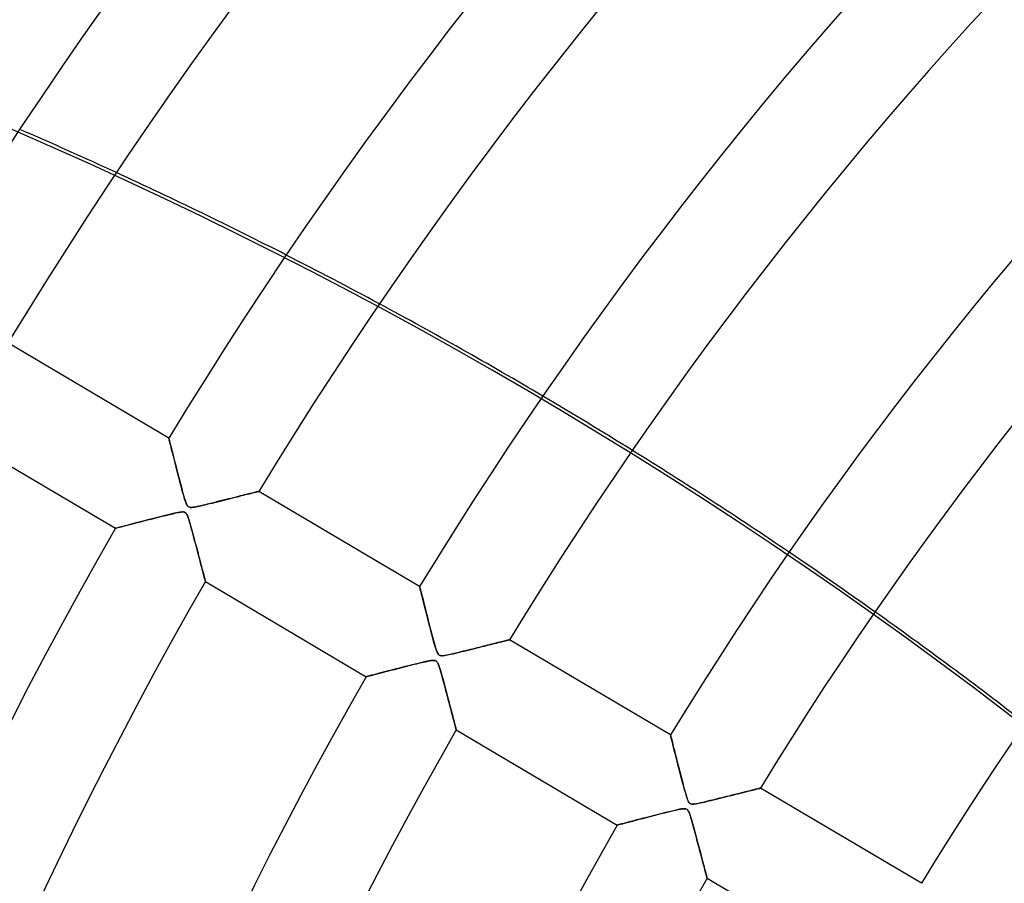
# Model space of a CAD drawing. Header units: millimetres. Extents: x -635 to 635, y -635 to 635.
# Tile 23 of 52: x -375 to -281, y 177 to 259. Entities that reach past the tile are written whole.
import ezdxf

# ---------------------------------------------------------------- set-up
doc = ezdxf.new("R2010")
doc.units = ezdxf.units.MM
doc.layers.add('HIDDEN', color=7, linetype='Continuous')
doc.layers.add('THICK', color=7, linetype='Continuous')

msp = doc.modelspace()

# ---------------------------------------------------------------- linework, layer by layer
at = {"layer": 'HIDDEN'}
for p, q in [((-360.977, 219.29), (-360.973, 219.274)), ((-360.973, 219.274), (-360.96, 219.226)), ((-360.96, 219.226), (-360.94, 219.145)), ((-360.94, 219.145), (-360.912, 219.033)), ((-360.912, 219.033), (-360.876, 218.89)), ((-360.876, 218.89), (-360.833, 218.719)), ((-360.833, 218.719), (-360.783, 218.522)), ((-360.783, 218.522), (-360.727, 218.3)), ((-360.727, 218.3), (-360.665, 218.055)), ((-360.665, 218.055), (-360.598, 217.79)), ((-360.598, 217.79), (-360.526, 217.506)), ((-360.526, 217.506), (-360.45, 217.206)), ((-360.45, 217.206), (-360.369, 216.891)), ((-360.369, 216.891), (-360.286, 216.564)), ((-360.286, 216.564), (-360.199, 216.227)), ((-360.199, 216.227), (-360.111, 215.883)), ((-360.111, 215.883), (-360.021, 215.536)), ((-360.021, 215.536), (-359.93, 215.187)), ((-359.93, 215.187), (-359.839, 214.839)), ((-359.839, 214.839), (-359.747, 214.492)), ((-359.747, 214.492), (-359.654, 214.149)), ((-359.654, 214.149), (-359.563, 213.82)), ((-359.563, 213.82), (-359.476, 213.522)), ((-359.476, 213.522), (-359.395, 213.266)), ((-355.571, 213.414), (-355.328, 213.474)), ((-355.328, 213.474), (-355.092, 213.533)), ((-355.092, 213.533), (-354.863, 213.59)), ((-354.863, 213.59), (-354.641, 213.646)), ((-354.641, 213.646), (-354.426, 213.7)), ((-354.426, 213.7), (-354.219, 213.752)), ((-354.219, 213.752), (-354.02, 213.801)), ((-354.02, 213.801), (-353.829, 213.849)), ((-353.829, 213.849), (-353.645, 213.895)), ((-353.645, 213.895), (-353.469, 213.939)), ((-353.469, 213.939), (-353.302, 213.981)), ((-353.302, 213.981), (-353.145, 214.02)), ((-353.145, 214.02), (-352.999, 214.056)), ((-352.999, 214.056), (-352.865, 214.09)), ((-352.865, 214.09), (-352.745, 214.12)), ((-352.745, 214.12), (-352.64, 214.146)), ((-352.64, 214.146), (-352.552, 214.168)), ((-352.552, 214.168), (-352.481, 214.186)), ((-352.481, 214.186), (-352.429, 214.199)), ((-352.429, 214.199), (-352.397, 214.207)), ((-352.397, 214.207), (-352.386, 214.209)), ((-359.395, 213.266), (-359.324, 213.07)), ((-359.324, 213.07), (-359.265, 212.941)), ((-359.265, 212.941), (-359.218, 212.859)), ((-359.218, 212.859), (-359.173, 212.801)), ((-359.173, 212.801), (-359.124, 212.755)), ((-359.124, 212.755), (-359.07, 212.722)), ((-359.07, 212.722), (-359.009, 212.699)), ((-359.009, 212.699), (-358.937, 212.685)), ((-358.937, 212.685), (-358.851, 212.681)), ((-358.851, 212.681), (-358.749, 212.685)), ((-358.749, 212.685), (-358.637, 212.698)), ((-358.637, 212.698), (-358.516, 212.716)), ((-358.516, 212.716), (-358.391, 212.739)), ((-358.391, 212.739), (-358.251, 212.767)), ((-358.251, 212.767), (-358.093, 212.801)), ((-358.093, 212.801), (-357.919, 212.84)), ((-357.919, 212.84), (-357.73, 212.883)), ((-357.73, 212.883), (-357.526, 212.932)), ((-357.526, 212.932), (-357.309, 212.984)), ((-357.309, 212.984), (-357.08, 213.039)), ((-357.08, 213.039), (-356.84, 213.098)), ((-356.84, 213.098), (-356.591, 213.16)), ((-356.591, 213.16), (-356.333, 213.224)), ((-356.333, 213.224), (-356.074, 213.288)), ((-356.074, 213.288), (-355.819, 213.352)), ((-355.819, 213.352), (-355.571, 213.414)), ((-362.71, 211.553), (-363.006, 211.478)), ((-362.406, 211.631), (-362.71, 211.553)), ((-362.094, 211.71), (-362.406, 211.631)), ((-361.779, 211.79), (-362.094, 211.71)), ((-361.475, 211.866), (-361.779, 211.79)), ((-361.188, 211.937), (-361.475, 211.866)), ((-360.919, 212.002), (-361.188, 211.937)), ((-360.671, 212.061), (-360.919, 212.002)), ((-360.446, 212.113), (-360.671, 212.061)), ((-360.245, 212.156), (-360.446, 212.113)), ((-360.072, 212.191), (-360.245, 212.156)), ((-359.923, 212.216), (-360.072, 212.191)), ((-359.797, 212.233), (-359.923, 212.216)), ((-359.689, 212.241), (-359.797, 212.233)), ((-359.599, 212.24), (-359.689, 212.241)), ((-359.524, 212.231), (-359.599, 212.24)), ((-359.461, 212.212), (-359.524, 212.231)), ((-359.406, 212.185), (-359.461, 212.212)), ((-359.357, 212.147), (-359.406, 212.185)), ((-359.312, 212.098), (-359.357, 212.147)), ((-359.269, 212.036), (-359.312, 212.098)), ((-359.226, 211.955), (-359.269, 212.036)), ((-359.178, 211.846), (-359.226, 211.955)), ((-359.126, 211.706), (-359.178, 211.846)), ((-359.069, 211.535), (-359.126, 211.706)), ((-366.055, 210.686), (-366.067, 210.682)), ((-366.018, 210.695), (-366.055, 210.686)), ((-365.957, 210.711), (-366.018, 210.695)), ((-365.874, 210.733), (-365.957, 210.711)), ((-365.772, 210.76), (-365.874, 210.733)), ((-365.651, 210.791), (-365.772, 210.76)), ((-365.513, 210.828), (-365.651, 210.791)), ((-365.357, 210.868), (-365.513, 210.828)), ((-365.185, 210.913), (-365.357, 210.868)), ((-364.997, 210.962), (-365.185, 210.913)), ((-364.793, 211.015), (-364.997, 210.962)), ((-364.574, 211.072), (-364.793, 211.015)), ((-364.341, 211.133), (-364.574, 211.072)), ((-364.096, 211.196), (-364.341, 211.133)), ((-363.839, 211.263), (-364.096, 211.196)), ((-363.571, 211.332), (-363.839, 211.263)), ((-363.293, 211.404), (-363.571, 211.332)), ((-363.006, 211.478), (-363.293, 211.404)), ((-359.008, 211.336), (-359.069, 211.535)), ((-358.943, 211.114), (-359.008, 211.336)), ((-358.874, 210.87), (-358.943, 211.114)), ((-358.802, 210.609), (-358.874, 210.87)), ((-358.728, 210.337), (-358.802, 210.609)), ((-358.655, 210.063), (-358.728, 210.337)), ((-358.582, 209.792), (-358.655, 210.063)), ((-358.511, 209.524), (-358.582, 209.792)), ((-358.441, 209.26), (-358.511, 209.524)), ((-358.373, 209.001), (-358.441, 209.26)), ((-358.305, 208.746), (-358.373, 209.001)), ((-358.24, 208.497), (-358.305, 208.746)), ((-358.176, 208.254), (-358.24, 208.497)), ((-358.113, 208.018), (-358.176, 208.254)), ((-358.053, 207.788), (-358.113, 208.018)), ((-357.994, 207.566), (-358.053, 207.788)), ((-357.938, 207.352), (-357.994, 207.566)), ((-357.884, 207.147), (-357.938, 207.352)), ((-357.832, 206.95), (-357.884, 207.147)), ((-357.783, 206.764), (-357.832, 206.95)), ((-357.737, 206.589), (-357.783, 206.764)), ((-357.694, 206.426), (-357.737, 206.589)), ((-357.654, 206.275), (-357.694, 206.426)), ((-357.618, 206.138), (-357.654, 206.275)), ((-357.585, 206.015), (-357.618, 206.138)), ((-357.557, 205.907), (-357.585, 206.015)), ((-357.532, 205.814), (-357.557, 205.907)), ((-357.512, 205.738), (-357.532, 205.814)), ((-357.496, 205.678), (-357.512, 205.738)), ((-357.485, 205.636), (-357.496, 205.678)), ((-357.478, 205.61), (-357.485, 205.636)), ((-357.476, 205.602), (-357.478, 205.61)), ((-337.025, 205.125), (-337.02, 205.105)), ((-337.02, 205.105), (-337.005, 205.046)), ((-337.005, 205.046), (-336.98, 204.948)), ((-336.98, 204.948), (-336.946, 204.814)), ((-336.946, 204.814), (-336.904, 204.645)), ((-336.904, 204.645), (-336.854, 204.446)), ((-336.854, 204.446), (-336.797, 204.22)), ((-336.797, 204.22), (-336.733, 203.968)), ((-336.733, 203.968), (-336.664, 203.694)), ((-336.664, 203.694), (-336.59, 203.401)), ((-336.59, 203.401), (-336.511, 203.09)), ((-336.511, 203.09), (-336.428, 202.765)), ((-336.428, 202.765), (-336.342, 202.428)), ((-336.342, 202.428), (-336.254, 202.082)), ((-336.254, 202.082), (-336.163, 201.731)), ((-336.163, 201.731), (-336.072, 201.377)), ((-336.072, 201.377), (-335.98, 201.024)), ((-335.98, 201.024), (-335.888, 200.672)), ((-335.888, 200.672), (-335.796, 200.324)), ((-335.796, 200.324), (-335.703, 199.981)), ((-335.703, 199.981), (-335.612, 199.654)), ((-335.612, 199.654), (-335.527, 199.36)), ((-335.527, 199.36), (-335.448, 199.11)), ((-331.521, 199.274), (-331.289, 199.332)), ((-331.289, 199.332), (-331.064, 199.388)), ((-331.064, 199.388), (-330.845, 199.443)), ((-330.845, 199.443), (-330.634, 199.495)), ((-330.634, 199.495), (-330.43, 199.546)), ((-330.43, 199.546), (-330.234, 199.595)), ((-330.234, 199.595), (-330.045, 199.642)), ((-330.045, 199.642), (-329.864, 199.688)), ((-329.864, 199.688), (-329.69, 199.731)), ((-329.69, 199.731), (-329.525, 199.772)), ((-329.525, 199.772), (-329.367, 199.812)), ((-329.367, 199.812), (-329.218, 199.849)), ((-329.218, 199.849), (-329.08, 199.883)), ((-329.08, 199.883), (-328.952, 199.915)), ((-328.952, 199.915), (-328.836, 199.944)), ((-328.836, 199.944), (-328.733, 199.97)), ((-328.733, 199.97), (-328.645, 199.992)), ((-328.645, 199.992), (-328.57, 200.01)), ((-328.57, 200.01), (-328.511, 200.025)), ((-328.511, 200.025), (-328.469, 200.035)), ((-328.469, 200.035), (-328.443, 200.042)), ((-328.443, 200.042), (-328.434, 200.044)), ((-335.448, 199.11), (-335.377, 198.915)), ((-335.377, 198.915), (-335.317, 198.781)), ((-335.317, 198.781), (-335.266, 198.693)), ((-335.266, 198.693), (-335.216, 198.629)), ((-335.216, 198.629), (-335.161, 198.582)), ((-335.161, 198.582), (-335.101, 198.549)), ((-335.101, 198.549), (-335.032, 198.528)), ((-335.032, 198.528), (-334.95, 198.518)), ((-334.95, 198.518), (-334.852, 198.518)), ((-334.852, 198.518), (-334.741, 198.527)), ((-334.741, 198.527), (-334.621, 198.543)), ((-334.621, 198.543), (-334.497, 198.564)), ((-334.497, 198.564), (-334.363, 198.59)), ((-334.363, 198.59), (-334.212, 198.622)), ((-334.212, 198.622), (-334.045, 198.658)), ((-334.045, 198.658), (-333.862, 198.7)), ((-333.862, 198.7), (-333.665, 198.746)), ((-333.665, 198.746), (-333.455, 198.797)), ((-333.455, 198.797), (-333.233, 198.85)), ((-333.233, 198.85), (-333.001, 198.907)), ((-333.001, 198.907), (-332.758, 198.966)), ((-332.758, 198.966), (-332.508, 199.028)), ((-332.508, 199.028), (-332.254, 199.091)), ((-332.254, 199.091), (-332.003, 199.154)), ((-332.003, 199.154), (-331.759, 199.214)), ((-331.759, 199.214), (-331.521, 199.274)), ((-338.406, 197.479), (-338.746, 197.392)), ((-338.073, 197.564), (-338.406, 197.479)), ((-337.753, 197.644), (-338.073, 197.564)), ((-337.451, 197.72), (-337.753, 197.644)), ((-337.169, 197.789), (-337.451, 197.72)), ((-336.911, 197.852), (-337.169, 197.789)), ((-336.679, 197.906), (-336.911, 197.852)), ((-336.473, 197.953), (-336.679, 197.906)), ((-336.284, 197.994), (-336.473, 197.953)), ((-336.11, 198.029), (-336.284, 197.994)), ((-335.955, 198.055), (-336.11, 198.029)), ((-335.819, 198.072), (-335.955, 198.055)), ((-335.701, 198.077), (-335.819, 198.072)), ((-335.597, 198.07), (-335.701, 198.077)), ((-335.509, 198.048), (-335.597, 198.07)), ((-335.436, 198.007), (-335.509, 198.048)), ((-335.372, 197.947), (-335.436, 198.007)), ((-335.313, 197.861), (-335.372, 197.947)), ((-335.253, 197.742), (-335.313, 197.861)), ((-335.192, 197.589), (-335.253, 197.742)), ((-335.13, 197.405), (-335.192, 197.589)), ((-342.099, 196.522), (-342.115, 196.517)), ((-342.052, 196.534), (-342.099, 196.522)), ((-341.974, 196.554), (-342.052, 196.534)), ((-341.867, 196.582), (-341.974, 196.554)), ((-341.735, 196.617), (-341.867, 196.582)), ((-341.579, 196.658), (-341.735, 196.617)), ((-341.402, 196.704), (-341.579, 196.658)), ((-341.206, 196.755), (-341.402, 196.704)), ((-340.993, 196.811), (-341.206, 196.755)), ((-340.764, 196.871), (-340.993, 196.811)), ((-340.52, 196.934), (-340.764, 196.871)), ((-340.261, 197.002), (-340.52, 196.934)), ((-339.986, 197.073), (-340.261, 197.002)), ((-339.696, 197.148), (-339.986, 197.073)), ((-339.393, 197.226), (-339.696, 197.148)), ((-339.076, 197.308), (-339.393, 197.226)), ((-338.746, 197.392), (-339.076, 197.308)), ((-335.065, 197.197), (-335.13, 197.405)), ((-334.999, 196.973), (-335.065, 197.197)), ((-334.935, 196.747), (-334.999, 196.973)), ((-334.872, 196.52), (-334.935, 196.747)), ((-334.811, 196.294), (-334.872, 196.52)), ((-334.75, 196.068), (-334.811, 196.294)), ((-334.689, 195.844), (-334.75, 196.068)), ((-334.63, 195.62), (-334.689, 195.844)), ((-334.571, 195.399), (-334.63, 195.62)), ((-334.513, 195.18), (-334.571, 195.399)), ((-334.455, 194.963), (-334.513, 195.18)), ((-334.399, 194.749), (-334.455, 194.963)), ((-334.343, 194.537), (-334.399, 194.749)), ((-334.288, 194.33), (-334.343, 194.537)), ((-334.234, 194.126), (-334.288, 194.33)), ((-334.181, 193.926), (-334.234, 194.126)), ((-334.13, 193.73), (-334.181, 193.926)), ((-334.079, 193.539), (-334.13, 193.73)), ((-334.03, 193.353), (-334.079, 193.539)), ((-333.983, 193.172), (-334.03, 193.353)), ((-333.936, 192.997), (-333.983, 193.172)), ((-333.892, 192.828), (-333.936, 192.997)), ((-333.849, 192.666), (-333.892, 192.828)), ((-333.808, 192.511), (-333.849, 192.666)), ((-333.769, 192.364), (-333.808, 192.511)), ((-333.733, 192.226), (-333.769, 192.364)), ((-333.699, 192.097), (-333.733, 192.226)), ((-333.667, 191.977), (-333.699, 192.097)), ((-333.638, 191.868), (-333.667, 191.977)), ((-333.612, 191.77), (-333.638, 191.868)), ((-333.589, 191.683), (-333.612, 191.77)), ((-333.57, 191.609), (-333.589, 191.683)), ((-333.553, 191.547), (-333.57, 191.609)), ((-333.541, 191.499), (-333.553, 191.547)), ((-333.532, 191.464), (-333.541, 191.499)), ((-333.526, 191.444), (-333.532, 191.464)), ((-333.524, 191.437), (-333.526, 191.444)), ((-313.072, 190.959), (-313.067, 190.938)), ((-313.067, 190.938), (-313.052, 190.876)), ((-313.052, 190.876), (-313.026, 190.773)), ((-313.026, 190.773), (-312.99, 190.632)), ((-312.99, 190.632), (-312.946, 190.457)), ((-312.946, 190.457), (-312.894, 190.249)), ((-312.894, 190.249), (-312.835, 190.014)), ((-312.835, 190.014), (-312.769, 189.753)), ((-312.769, 189.753), (-312.698, 189.47)), ((-312.698, 189.47), (-312.621, 189.168)), ((-312.621, 189.168), (-312.54, 188.848)), ((-312.54, 188.848), (-312.455, 188.515)), ((-312.455, 188.515), (-312.367, 188.17)), ((-312.367, 188.17), (-312.277, 187.817)), ((-312.277, 187.817), (-312.185, 187.461)), ((-312.185, 187.461), (-312.093, 187.104)), ((-312.093, 187.104), (-312, 186.747)), ((-312, 186.747), (-311.908, 186.394)), ((-311.908, 186.394), (-311.815, 186.046)), ((-311.815, 186.046), (-311.723, 185.706)), ((-311.723, 185.706), (-311.633, 185.387)), ((-311.633, 185.387), (-311.549, 185.106)), ((-307.258, 185.187), (-307.038, 185.242)), ((-307.038, 185.242), (-306.825, 185.295)), ((-306.825, 185.295), (-306.618, 185.347)), ((-306.618, 185.347), (-306.419, 185.396)), ((-306.419, 185.396), (-306.228, 185.444)), ((-306.228, 185.444), (-306.044, 185.49)), ((-306.044, 185.49), (-305.867, 185.534)), ((-305.867, 185.534), (-305.698, 185.576)), ((-305.698, 185.576), (-305.536, 185.616)), ((-305.536, 185.616), (-305.383, 185.655)), ((-305.383, 185.655), (-305.238, 185.691)), ((-305.238, 185.691), (-305.104, 185.724)), ((-305.104, 185.724), (-304.98, 185.755)), ((-304.98, 185.755), (-304.869, 185.783)), ((-304.869, 185.783), (-304.769, 185.807)), ((-304.769, 185.807), (-304.684, 185.829)), ((-304.684, 185.829), (-304.612, 185.846)), ((-304.612, 185.846), (-304.556, 185.86)), ((-304.556, 185.86), (-304.515, 185.87)), ((-304.515, 185.87), (-304.49, 185.877)), ((-304.49, 185.877), (-304.481, 185.879)), ((-311.549, 185.106), (-311.472, 184.871)), ((-311.472, 184.871), (-311.405, 184.698)), ((-311.405, 184.698), (-311.348, 184.582)), ((-311.348, 184.582), (-311.297, 184.503)), ((-311.297, 184.503), (-311.245, 184.445)), ((-311.245, 184.445), (-311.187, 184.403)), ((-311.187, 184.403), (-311.123, 184.374)), ((-311.123, 184.374), (-311.049, 184.358)), ((-311.049, 184.358), (-310.96, 184.352)), ((-310.96, 184.352), (-310.856, 184.356)), ((-310.856, 184.356), (-310.74, 184.369)), ((-310.74, 184.369), (-310.617, 184.388)), ((-310.617, 184.388), (-310.49, 184.411)), ((-310.49, 184.411), (-310.35, 184.439)), ((-310.35, 184.439), (-310.191, 184.473)), ((-310.191, 184.473), (-310.017, 184.512)), ((-310.017, 184.512), (-309.828, 184.555)), ((-309.828, 184.555), (-309.626, 184.603)), ((-309.626, 184.603), (-309.411, 184.655)), ((-309.411, 184.655), (-309.185, 184.709)), ((-309.185, 184.709), (-308.95, 184.767)), ((-308.95, 184.767), (-308.705, 184.828)), ((-308.705, 184.828), (-308.453, 184.89)), ((-308.453, 184.89), (-308.203, 184.952)), ((-308.203, 184.952), (-307.958, 185.013)), ((-307.958, 185.013), (-307.718, 185.072)), ((-307.718, 185.072), (-307.485, 185.131)), ((-307.485, 185.131), (-307.258, 185.187)), ((-314.241, 183.369), (-314.616, 183.274)), ((-313.881, 183.461), (-314.241, 183.369)), ((-313.538, 183.546), (-313.881, 183.461)), ((-313.218, 183.625), (-313.538, 183.546)), ((-312.924, 183.696), (-313.218, 183.625)), ((-312.659, 183.758), (-312.924, 183.696)), ((-312.422, 183.811), (-312.659, 183.758)), ((-312.206, 183.856), (-312.422, 183.811)), ((-312.015, 183.889), (-312.206, 183.856)), ((-311.852, 183.909), (-312.015, 183.889)), ((-311.723, 183.913), (-311.852, 183.909)), ((-311.621, 183.902), (-311.723, 183.913)), ((-311.539, 183.875), (-311.621, 183.902)), ((-311.469, 183.83), (-311.539, 183.875)), ((-311.408, 183.765), (-311.469, 183.83)), ((-311.349, 183.673), (-311.408, 183.765)), ((-311.29, 183.547), (-311.349, 183.673)), ((-311.228, 183.386), (-311.29, 183.547)), ((-311.165, 183.195), (-311.228, 183.386)), ((-317.996, 182.396), (-318.088, 182.372)), ((-317.871, 182.429), (-317.996, 182.396)), ((-317.716, 182.469), (-317.871, 182.429)), ((-317.534, 182.517), (-317.716, 182.469)), ((-317.327, 182.571), (-317.534, 182.517)), ((-317.099, 182.631), (-317.327, 182.571)), ((-316.852, 182.696), (-317.099, 182.631)), ((-316.586, 182.765), (-316.852, 182.696)), ((-316.302, 182.839), (-316.586, 182.765)), ((-315.998, 182.918), (-316.302, 182.839)), ((-315.677, 183.001), (-315.998, 182.918)), ((-315.339, 183.088), (-315.677, 183.001)), ((-314.985, 183.179), (-315.339, 183.088)), ((-314.616, 183.274), (-314.985, 183.179)), ((-311.099, 182.981), (-311.165, 183.195)), ((-311.033, 182.753), (-311.099, 182.981)), ((-310.969, 182.524), (-311.033, 182.753)), ((-310.905, 182.294), (-310.969, 182.524)), ((-318.144, 182.357), (-318.163, 182.352)), ((-318.088, 182.372), (-318.144, 182.357)), ((-310.843, 182.065), (-310.905, 182.294)), ((-310.781, 181.836), (-310.843, 182.065)), ((-310.72, 181.608), (-310.781, 181.836)), ((-310.659, 181.382), (-310.72, 181.608)), ((-310.6, 181.157), (-310.659, 181.382)), ((-310.541, 180.935), (-310.6, 181.157)), ((-310.482, 180.715), (-310.541, 180.935)), ((-310.425, 180.498), (-310.482, 180.715)), ((-310.369, 180.285), (-310.425, 180.498)), ((-310.313, 180.074), (-310.369, 180.285)), ((-310.259, 179.868), (-310.313, 180.074)), ((-310.205, 179.666), (-310.259, 179.868)), ((-310.153, 179.469), (-310.205, 179.666)), ((-310.102, 179.276), (-310.153, 179.469)), ((-310.053, 179.089), (-310.102, 179.276)), ((-310.005, 178.907), (-310.053, 179.089)), ((-309.959, 178.732), (-310.005, 178.907)), ((-309.914, 178.563), (-309.959, 178.732)), ((-309.871, 178.402), (-309.914, 178.563)), ((-309.831, 178.248), (-309.871, 178.402)), ((-309.792, 178.104), (-309.831, 178.248)), ((-309.757, 177.968), (-309.792, 178.104)), ((-309.723, 177.843), (-309.757, 177.968)), ((-309.693, 177.728), (-309.723, 177.843)), ((-309.665, 177.624), (-309.693, 177.728)), ((-309.641, 177.533), (-309.665, 177.624)), ((-309.62, 177.454), (-309.641, 177.533)), ((-309.603, 177.389), (-309.62, 177.454)), ((-309.589, 177.338), (-309.603, 177.389)), ((-309.58, 177.301), (-309.589, 177.338)), ((-309.574, 177.279), (-309.58, 177.301)), ((-309.572, 177.271), (-309.574, 177.279))]:
    msp.add_line(p, q, dxfattribs=at)
for radius, end in [(556.5, 179.99998), (552.5, 180.00002), (500, 179.99998)]:
    msp.add_arc((0, 0), radius, 0, end, dxfattribs=at)
for centre, major_axis, start_param, end_param in [((-552.081, -154.356), (434.038, -99.066), 1.004743, 1.570796), ((-552.012, -154.051), (-434.038, 99.066), -1.780452, -1.757708), ((-552.012, -154.051), (-434.038, 99.066), -1.843545, -1.820963), ((-552.012, -154.051), (-434.038, 99.066), -1.906303, -1.88382), ((-552.012, -154.051), (-434.038, 99.066), -1.96892, -1.946464)]:
    msp.add_ellipse(centre, major_axis=major_axis, ratio=0.987688, start_param=start_param, end_param=end_param, dxfattribs=at)
at = {"layer": 'THICK'}
for p, q in [((-360.977, 219.29), (-376.338, 228.374)), ((-381.428, 219.767), (-366.067, 210.682)), ((-360.974, 219.278), (-360.977, 219.29)), ((-360.964, 219.24), (-360.974, 219.278)), ((-360.949, 219.18), (-360.964, 219.24)), ((-360.928, 219.097), (-360.949, 219.18)), ((-360.902, 218.994), (-360.928, 219.097)), ((-360.872, 218.873), (-360.902, 218.994)), ((-360.837, 218.734), (-360.872, 218.873)), ((-360.797, 218.579), (-360.837, 218.734)), ((-360.754, 218.406), (-360.797, 218.579)), ((-360.706, 218.217), (-360.754, 218.406)), ((-360.654, 218.013), (-360.706, 218.217)), ((-360.599, 217.794), (-360.654, 218.013)), ((-360.54, 217.561), (-360.599, 217.794)), ((-360.477, 217.315), (-360.54, 217.561)), ((-360.412, 217.058), (-360.477, 217.315)), ((-360.343, 216.79), (-360.412, 217.058)), ((-360.272, 216.512), (-360.343, 216.79)), ((-360.199, 216.224), (-360.272, 216.512)), ((-360.122, 215.929), (-360.199, 216.224)), ((-360.044, 215.625), (-360.122, 215.929)), ((-359.963, 215.313), (-360.044, 215.625)), ((-359.881, 214.999), (-359.963, 215.313)), ((-359.801, 214.696), (-359.881, 214.999)), ((-359.725, 214.41), (-359.801, 214.696)), ((-359.653, 214.143), (-359.725, 214.41)), ((-359.585, 213.897), (-359.653, 214.143)), ((-359.522, 213.675), (-359.585, 213.897)), ((-359.463, 213.478), (-359.522, 213.675)), ((-359.41, 213.31), (-359.463, 213.478)), ((-355.541, 213.421), (-355.796, 213.357)), ((-355.291, 213.483), (-355.541, 213.421)), ((-355.047, 213.544), (-355.291, 213.483)), ((-354.81, 213.604), (-355.047, 213.544)), ((-354.58, 213.661), (-354.81, 213.604)), ((-354.357, 213.717), (-354.58, 213.661)), ((-354.142, 213.771), (-354.357, 213.717)), ((-353.936, 213.822), (-354.142, 213.771)), ((-353.739, 213.872), (-353.936, 213.822)), ((-353.552, 213.918), (-353.739, 213.872)), ((-353.376, 213.962), (-353.552, 213.918)), ((-353.212, 214.003), (-353.376, 213.962)), ((-353.061, 214.041), (-353.212, 214.003)), ((-352.924, 214.075), (-353.061, 214.041)), ((-352.8, 214.106), (-352.924, 214.075)), ((-352.692, 214.133), (-352.8, 214.106)), ((-352.599, 214.156), (-352.692, 214.133)), ((-352.522, 214.175), (-352.599, 214.156)), ((-352.462, 214.19), (-352.522, 214.175)), ((-352.42, 214.201), (-352.462, 214.19)), ((-352.394, 214.207), (-352.42, 214.201)), ((-352.386, 214.209), (-352.394, 214.207)), ((-337.025, 205.125), (-352.386, 214.209)), ((-359.361, 213.167), (-359.41, 213.31)), ((-359.314, 213.048), (-359.361, 213.167)), ((-359.27, 212.95), (-359.314, 213.048)), ((-359.226, 212.872), (-359.27, 212.95)), ((-359.181, 212.811), (-359.226, 212.872)), ((-359.135, 212.764), (-359.181, 212.811)), ((-359.084, 212.729), (-359.135, 212.764)), ((-359.027, 212.704), (-359.084, 212.729)), ((-358.963, 212.688), (-359.027, 212.704)), ((-358.888, 212.681), (-358.963, 212.688)), ((-358.796, 212.682), (-358.888, 212.681)), ((-358.678, 212.693), (-358.796, 212.682)), ((-358.53, 212.714), (-358.678, 212.693)), ((-358.352, 212.747), (-358.53, 212.714)), ((-358.148, 212.789), (-358.352, 212.747)), ((-357.922, 212.839), (-358.148, 212.789)), ((-357.676, 212.896), (-357.922, 212.839)), ((-357.412, 212.959), (-357.676, 212.896)), ((-357.138, 213.025), (-357.412, 212.959)), ((-356.862, 213.093), (-357.138, 213.025)), ((-356.59, 213.16), (-356.862, 213.093)), ((-356.321, 213.227), (-356.59, 213.16)), ((-356.056, 213.293), (-356.321, 213.227)), ((-355.796, 213.357), (-356.056, 213.293)), ((-363.008, 211.477), (-362.665, 211.565)), ((-362.665, 211.565), (-362.317, 211.653)), ((-362.317, 211.653), (-361.968, 211.742)), ((-361.968, 211.742), (-361.618, 211.83)), ((-361.618, 211.83), (-361.27, 211.916)), ((-361.27, 211.916), (-360.925, 212.001)), ((-360.925, 212.001), (-360.592, 212.079)), ((-360.592, 212.079), (-360.29, 212.147)), ((-360.29, 212.147), (-360.027, 212.199)), ((-360.027, 212.199), (-359.82, 212.23)), ((-359.82, 212.23), (-359.679, 212.242)), ((-359.679, 212.242), (-359.584, 212.24)), ((-359.584, 212.24), (-359.512, 212.228)), ((-359.512, 212.228), (-359.448, 212.207)), ((-359.448, 212.207), (-359.393, 212.176)), ((-359.393, 212.176), (-359.343, 212.133)), ((-359.343, 212.133), (-359.297, 212.077)), ((-359.297, 212.077), (-359.251, 212.003)), ((-359.251, 212.003), (-359.206, 211.913)), ((-359.206, 211.913), (-359.163, 211.808)), ((-359.163, 211.808), (-359.121, 211.693)), ((-359.121, 211.693), (-359.081, 211.572)), ((-359.081, 211.572), (-359.038, 211.436)), ((-366.067, 210.682), (-366.051, 210.687)), ((-366.051, 210.687), (-366.003, 210.699)), ((-366.003, 210.699), (-365.923, 210.72)), ((-365.923, 210.72), (-365.811, 210.75)), ((-365.811, 210.75), (-365.668, 210.787)), ((-365.668, 210.787), (-365.498, 210.831)), ((-365.498, 210.831), (-365.301, 210.883)), ((-365.301, 210.883), (-365.079, 210.941)), ((-365.079, 210.941), (-364.835, 211.004)), ((-364.835, 211.004), (-364.57, 211.073)), ((-364.57, 211.073), (-364.287, 211.147)), ((-364.287, 211.147), (-363.987, 211.224)), ((-363.987, 211.224), (-363.672, 211.306)), ((-363.672, 211.306), (-363.345, 211.39)), ((-363.345, 211.39), (-363.008, 211.477)), ((-359.038, 211.436), (-358.991, 211.282)), ((-358.991, 211.282), (-358.942, 211.111)), ((-358.942, 211.111), (-358.889, 210.924)), ((-358.889, 210.924), (-358.833, 210.722)), ((-358.833, 210.722), (-358.774, 210.507)), ((-358.774, 210.507), (-358.713, 210.279)), ((-358.713, 210.279), (-358.649, 210.041)), ((-358.649, 210.041), (-358.582, 209.792)), ((-358.582, 209.792), (-358.514, 209.535)), ((-358.514, 209.535), (-358.446, 209.277)), ((-358.446, 209.277), (-358.379, 209.024)), ((-358.379, 209.024), (-358.313, 208.776)), ((-358.313, 208.776), (-358.25, 208.535)), ((-358.25, 208.535), (-358.188, 208.299)), ((-358.188, 208.299), (-358.127, 208.071)), ((-358.127, 208.071), (-358.069, 207.849)), ((-358.069, 207.849), (-358.012, 207.635)), ((-358.012, 207.635), (-357.958, 207.429)), ((-357.958, 207.429), (-357.906, 207.231)), ((-357.906, 207.231), (-357.856, 207.04)), ((-357.856, 207.04), (-357.807, 206.857)), ((-357.807, 206.857), (-357.761, 206.682)), ((-357.761, 206.682), (-357.717, 206.515)), ((-357.717, 206.515), (-357.676, 206.359)), ((-357.676, 206.359), (-357.638, 206.213)), ((-357.638, 206.213), (-357.602, 206.08)), ((-357.602, 206.08), (-357.571, 205.96)), ((-357.571, 205.96), (-357.543, 205.855)), ((-357.543, 205.855), (-357.52, 205.767)), ((-357.52, 205.767), (-357.501, 205.697)), ((-357.501, 205.697), (-357.488, 205.645)), ((-357.488, 205.645), (-357.479, 205.613)), ((-357.479, 205.613), (-357.476, 205.602)), ((-357.476, 205.602), (-342.115, 196.517)), ((-337.021, 205.109), (-337.025, 205.125)), ((-337.009, 205.061), (-337.021, 205.109)), ((-336.989, 204.983), (-337.009, 205.061)), ((-336.962, 204.876), (-336.989, 204.983)), ((-336.929, 204.744), (-336.962, 204.876)), ((-336.89, 204.587), (-336.929, 204.744)), ((-336.845, 204.41), (-336.89, 204.587)), ((-336.795, 204.214), (-336.845, 204.41)), ((-336.741, 204), (-336.795, 204.214)), ((-336.683, 203.77), (-336.741, 204)), ((-336.622, 203.526), (-336.683, 203.77)), ((-336.556, 203.266), (-336.622, 203.526)), ((-336.486, 202.991), (-336.556, 203.266)), ((-336.412, 202.701), (-336.486, 202.991)), ((-336.334, 202.398), (-336.412, 202.701)), ((-336.253, 202.081), (-336.334, 202.398)), ((-336.168, 201.751), (-336.253, 202.081)), ((-336.081, 201.411), (-336.168, 201.751)), ((-335.994, 201.078), (-336.081, 201.411)), ((-335.911, 200.759), (-335.994, 201.078)), ((-335.831, 200.458), (-335.911, 200.759)), ((-335.757, 200.178), (-335.831, 200.458)), ((-335.687, 199.921), (-335.757, 200.178)), ((-335.623, 199.692), (-335.687, 199.921)), ((-335.565, 199.489), (-335.623, 199.692)), ((-335.51, 199.303), (-335.565, 199.489)), ((-331.337, 199.32), (-331.545, 199.268)), ((-331.132, 199.371), (-331.337, 199.32)), ((-330.932, 199.421), (-331.132, 199.371)), ((-330.735, 199.47), (-330.932, 199.421)), ((-330.543, 199.518), (-330.735, 199.47)), ((-330.357, 199.565), (-330.543, 199.518)), ((-330.175, 199.61), (-330.357, 199.565)), ((-330, 199.654), (-330.175, 199.61)), ((-329.83, 199.696), (-330, 199.654)), ((-329.667, 199.737), (-329.83, 199.696)), ((-329.512, 199.775), (-329.667, 199.737)), ((-329.365, 199.812), (-329.512, 199.775)), ((-329.226, 199.847), (-329.365, 199.812)), ((-329.096, 199.879), (-329.226, 199.847)), ((-328.976, 199.909), (-329.096, 199.879)), ((-328.867, 199.936), (-328.976, 199.909)), ((-328.768, 199.961), (-328.867, 199.936)), ((-328.681, 199.983), (-328.768, 199.961)), ((-328.606, 200.001), (-328.681, 199.983)), ((-328.545, 200.017), (-328.606, 200.001)), ((-328.496, 200.029), (-328.545, 200.017)), ((-328.462, 200.037), (-328.496, 200.029)), ((-328.441, 200.042), (-328.462, 200.037)), ((-328.434, 200.044), (-328.441, 200.042)), ((-313.072, 190.959), (-328.434, 200.044)), ((-335.456, 199.135), (-335.51, 199.303)), ((-335.404, 198.986), (-335.456, 199.135)), ((-335.354, 198.859), (-335.404, 198.986)), ((-335.302, 198.752), (-335.354, 198.859)), ((-335.246, 198.665), (-335.302, 198.752)), ((-335.183, 198.599), (-335.246, 198.665)), ((-335.113, 198.554), (-335.183, 198.599)), ((-335.029, 198.527), (-335.113, 198.554)), ((-334.925, 198.517), (-335.029, 198.527)), ((-334.792, 198.522), (-334.925, 198.517)), ((-334.629, 198.542), (-334.792, 198.522)), ((-334.437, 198.576), (-334.629, 198.542)), ((-334.223, 198.619), (-334.437, 198.576)), ((-333.996, 198.669), (-334.223, 198.619)), ((-333.767, 198.722), (-333.996, 198.669)), ((-333.538, 198.777), (-333.767, 198.722)), ((-333.31, 198.832), (-333.538, 198.777)), ((-333.083, 198.887), (-333.31, 198.832)), ((-332.857, 198.942), (-333.083, 198.887)), ((-332.633, 198.998), (-332.857, 198.942)), ((-332.41, 199.053), (-332.633, 198.998)), ((-332.19, 199.107), (-332.41, 199.053)), ((-331.972, 199.161), (-332.19, 199.107)), ((-331.757, 199.215), (-331.972, 199.161)), ((-331.545, 199.268), (-331.757, 199.215)), ((-338.726, 197.398), (-338.372, 197.488)), ((-338.372, 197.488), (-338.018, 197.578)), ((-338.018, 197.578), (-337.665, 197.666)), ((-337.665, 197.666), (-337.316, 197.753)), ((-337.316, 197.753), (-336.971, 197.837)), ((-336.971, 197.837), (-336.641, 197.915)), ((-336.641, 197.915), (-336.342, 197.982)), ((-336.342, 197.982), (-336.084, 198.033)), ((-336.084, 198.033), (-335.879, 198.065)), ((-335.879, 198.065), (-335.734, 198.077)), ((-335.734, 198.077), (-335.632, 198.075)), ((-335.632, 198.075), (-335.552, 198.061)), ((-335.552, 198.061), (-335.484, 198.036)), ((-335.484, 198.036), (-335.426, 197.999)), ((-335.426, 197.999), (-335.374, 197.949)), ((-335.374, 197.949), (-335.326, 197.882)), ((-335.326, 197.882), (-335.279, 197.796)), ((-335.279, 197.796), (-335.233, 197.695)), ((-335.233, 197.695), (-335.19, 197.582)), ((-335.19, 197.582), (-335.148, 197.463)), ((-335.148, 197.463), (-335.106, 197.333)), ((-342.115, 196.517), (-342.095, 196.523)), ((-342.095, 196.523), (-342.036, 196.538)), ((-342.036, 196.538), (-341.939, 196.564)), ((-341.939, 196.564), (-341.805, 196.599)), ((-341.805, 196.599), (-341.637, 196.643)), ((-341.637, 196.643), (-341.438, 196.695)), ((-341.438, 196.695), (-341.212, 196.754)), ((-341.212, 196.754), (-340.961, 196.819)), ((-340.961, 196.819), (-340.688, 196.891)), ((-340.688, 196.891), (-340.395, 196.967)), ((-340.395, 196.967), (-340.085, 197.047)), ((-340.085, 197.047), (-339.76, 197.131)), ((-339.76, 197.131), (-339.423, 197.218)), ((-339.423, 197.218), (-339.077, 197.307)), ((-339.077, 197.307), (-338.726, 197.398)), ((-335.106, 197.333), (-335.062, 197.186)), ((-335.062, 197.186), (-335.013, 197.021)), ((-335.013, 197.021), (-334.962, 196.841)), ((-334.962, 196.841), (-334.907, 196.646)), ((-334.907, 196.646), (-334.85, 196.438)), ((-334.85, 196.438), (-334.79, 196.218)), ((-334.79, 196.218), (-334.728, 195.986)), ((-334.728, 195.986), (-334.663, 195.746)), ((-334.663, 195.746), (-334.597, 195.496)), ((-334.597, 195.496), (-334.53, 195.243)), ((-334.53, 195.243), (-334.464, 194.994)), ((-334.464, 194.994), (-334.399, 194.751)), ((-334.399, 194.751), (-334.336, 194.513)), ((-334.336, 194.513), (-334.275, 194.282)), ((-334.275, 194.282), (-334.216, 194.058)), ((-334.216, 194.058), (-334.159, 193.84)), ((-334.159, 193.84), (-334.103, 193.629)), ((-334.103, 193.629), (-334.05, 193.426)), ((-334.05, 193.426), (-333.998, 193.23)), ((-333.998, 193.23), (-333.948, 193.042)), ((-333.948, 193.042), (-333.901, 192.862)), ((-333.901, 192.862), (-333.855, 192.689)), ((-333.855, 192.689), (-333.812, 192.524)), ((-333.812, 192.524), (-333.77, 192.367)), ((-333.77, 192.367), (-333.731, 192.218)), ((-333.731, 192.218), (-333.694, 192.08)), ((-333.694, 192.08), (-333.661, 191.953)), ((-333.661, 191.953), (-333.63, 191.838)), ((-333.63, 191.838), (-333.603, 191.735)), ((-333.603, 191.735), (-333.58, 191.647)), ((-333.58, 191.647), (-333.56, 191.573)), ((-333.56, 191.573), (-333.545, 191.514)), ((-333.545, 191.514), (-333.533, 191.471)), ((-333.533, 191.471), (-333.526, 191.445)), ((-333.526, 191.445), (-333.524, 191.437)), ((-333.524, 191.437), (-318.163, 182.352)), ((-313.068, 190.94), (-313.072, 190.959)), ((-313.054, 190.884), (-313.068, 190.94)), ((-313.03, 190.792), (-313.054, 190.884)), ((-312.999, 190.667), (-313.03, 190.792)), ((-312.96, 190.511), (-312.999, 190.667)), ((-312.914, 190.329), (-312.96, 190.511)), ((-312.862, 190.121), (-312.914, 190.329)), ((-312.804, 189.893), (-312.862, 190.121)), ((-312.742, 189.645), (-312.804, 189.893)), ((-312.675, 189.379), (-312.742, 189.645)), ((-312.602, 189.094), (-312.675, 189.379)), ((-312.525, 188.79), (-312.602, 189.094)), ((-312.444, 188.469), (-312.525, 188.79)), ((-312.357, 188.13), (-312.444, 188.469)), ((-312.266, 187.776), (-312.357, 188.13)), ((-312.171, 187.407), (-312.266, 187.776)), ((-312.075, 187.033), (-312.171, 187.407)), ((-311.981, 186.673), (-312.075, 187.033)), ((-311.891, 186.332), (-311.981, 186.673)), ((-311.806, 186.013), (-311.891, 186.332)), ((-311.727, 185.721), (-311.806, 186.013)), ((-311.654, 185.459), (-311.727, 185.721)), ((-311.586, 185.226), (-311.654, 185.459)), ((-311.52, 185.015), (-311.586, 185.226)), ((-307.088, 185.23), (-307.295, 185.178)), ((-306.885, 185.28), (-307.088, 185.23)), ((-306.687, 185.33), (-306.885, 185.28)), ((-306.494, 185.378), (-306.687, 185.33)), ((-306.306, 185.425), (-306.494, 185.378)), ((-306.124, 185.47), (-306.306, 185.425)), ((-305.948, 185.514), (-306.124, 185.47)), ((-305.778, 185.556), (-305.948, 185.514)), ((-305.616, 185.597), (-305.778, 185.556)), ((-305.462, 185.635), (-305.616, 185.597)), ((-305.317, 185.671), (-305.462, 185.635)), ((-305.181, 185.705), (-305.317, 185.671)), ((-305.055, 185.736), (-305.181, 185.705)), ((-304.94, 185.765), (-305.055, 185.736)), ((-304.836, 185.791), (-304.94, 185.765)), ((-304.744, 185.814), (-304.836, 185.791)), ((-304.665, 185.833), (-304.744, 185.814)), ((-304.6, 185.849), (-304.665, 185.833)), ((-304.548, 185.862), (-304.6, 185.849)), ((-304.511, 185.871), (-304.548, 185.862)), ((-304.489, 185.877), (-304.511, 185.871)), ((-304.481, 185.879), (-304.489, 185.877)), ((-289.12, 176.794), (-304.481, 185.879)), ((-311.457, 184.831), (-311.52, 185.015)), ((-311.397, 184.679), (-311.457, 184.831)), ((-311.338, 184.564), (-311.397, 184.679)), ((-311.28, 184.48), (-311.338, 184.564)), ((-311.216, 184.421), (-311.28, 184.48)), ((-311.143, 184.382), (-311.216, 184.421)), ((-311.056, 184.359), (-311.143, 184.382)), ((-310.947, 184.352), (-311.056, 184.359)), ((-310.808, 184.361), (-310.947, 184.352)), ((-310.637, 184.385), (-310.808, 184.361)), ((-310.44, 184.421), (-310.637, 184.385)), ((-310.22, 184.467), (-310.44, 184.421)), ((-309.989, 184.518), (-310.22, 184.467)), ((-309.757, 184.572), (-309.989, 184.518)), ((-309.525, 184.627), (-309.757, 184.572)), ((-309.294, 184.683), (-309.525, 184.627)), ((-309.064, 184.739), (-309.294, 184.683)), ((-308.835, 184.796), (-309.064, 184.739)), ((-308.607, 184.852), (-308.835, 184.796)), ((-308.382, 184.907), (-308.607, 184.852)), ((-308.158, 184.963), (-308.382, 184.907)), ((-307.938, 185.018), (-308.158, 184.963)), ((-307.72, 185.072), (-307.938, 185.018)), ((-307.506, 185.125), (-307.72, 185.072)), ((-307.295, 185.178), (-307.506, 185.125)), ((-314.67, 183.26), (-314.312, 183.351)), ((-314.312, 183.351), (-313.955, 183.442)), ((-313.955, 183.442), (-313.601, 183.531)), ((-313.601, 183.531), (-313.252, 183.617)), ((-313.252, 183.617), (-312.909, 183.7)), ((-312.909, 183.7), (-312.586, 183.775)), ((-312.586, 183.775), (-312.3, 183.837)), ((-312.3, 183.837), (-312.057, 183.882)), ((-312.057, 183.882), (-311.873, 183.907)), ((-311.873, 183.907), (-311.743, 183.913)), ((-311.743, 183.913), (-311.65, 183.907)), ((-311.65, 183.907), (-311.574, 183.889)), ((-311.574, 183.889), (-311.509, 183.859)), ((-311.509, 183.859), (-311.453, 183.817)), ((-311.453, 183.817), (-311.403, 183.759)), ((-311.403, 183.759), (-311.355, 183.684)), ((-311.355, 183.684), (-311.309, 183.59)), ((-311.309, 183.59), (-311.264, 183.483)), ((-311.264, 183.483), (-311.221, 183.367)), ((-311.221, 183.367), (-311.18, 183.244)), ((-318.08, 182.374), (-317.977, 182.401)), ((-317.977, 182.401), (-317.837, 182.438)), ((-317.837, 182.438), (-317.661, 182.484)), ((-317.661, 182.484), (-317.454, 182.538)), ((-317.454, 182.538), (-317.22, 182.599)), ((-317.22, 182.599), (-316.96, 182.667)), ((-316.96, 182.667), (-316.677, 182.741)), ((-316.677, 182.741), (-316.375, 182.82)), ((-316.375, 182.82), (-316.056, 182.903)), ((-316.056, 182.903), (-315.723, 182.989)), ((-315.723, 182.989), (-315.378, 183.078)), ((-315.378, 183.078), (-315.026, 183.169)), ((-315.026, 183.169), (-314.67, 183.26)), ((-311.18, 183.244), (-311.137, 183.107)), ((-311.137, 183.107), (-311.091, 182.952)), ((-311.091, 182.952), (-311.041, 182.781)), ((-311.041, 182.781), (-310.988, 182.594)), ((-310.988, 182.594), (-310.932, 182.394)), ((-310.932, 182.394), (-310.874, 182.181)), ((-318.163, 182.352), (-318.142, 182.358)), ((-318.142, 182.358), (-318.08, 182.374)), ((-310.874, 182.181), (-310.813, 181.957)), ((-310.813, 181.957), (-310.75, 181.722)), ((-310.75, 181.722), (-310.685, 181.479)), ((-310.685, 181.479), (-310.619, 181.228)), ((-310.619, 181.228), (-310.552, 180.979)), ((-310.552, 180.979), (-310.488, 180.735)), ((-310.488, 180.735), (-310.425, 180.496)), ((-310.425, 180.496), (-310.363, 180.264)), ((-310.363, 180.264), (-310.304, 180.038)), ((-310.304, 180.038), (-310.246, 179.818)), ((-310.246, 179.818), (-310.189, 179.606)), ((-310.189, 179.606), (-310.135, 179.4)), ((-310.135, 179.4), (-310.083, 179.202)), ((-310.083, 179.202), (-310.032, 179.011)), ((-310.032, 179.011), (-309.984, 178.828)), ((-309.984, 178.828), (-309.937, 178.652)), ((-309.937, 178.652), (-309.893, 178.483)), ((-309.893, 178.483), (-309.85, 178.322)), ((-309.85, 178.322), (-309.81, 178.169)), ((-309.81, 178.169), (-309.772, 178.025)), ((-309.772, 178.025), (-309.736, 177.891)), ((-309.736, 177.891), (-309.704, 177.768)), ((-309.704, 177.768), (-309.674, 177.657)), ((-309.674, 177.657), (-309.648, 177.558)), ((-309.648, 177.558), (-309.625, 177.473)), ((-309.625, 177.473), (-309.606, 177.402)), ((-309.606, 177.402), (-309.592, 177.345)), ((-309.592, 177.345), (-309.581, 177.305)), ((-309.581, 177.305), (-309.574, 177.28)), ((-309.574, 177.28), (-309.572, 177.271)), ((-309.572, 177.271), (-294.21, 168.187))]:
    msp.add_line(p, q, dxfattribs=at)
for radius, start, end in [(606.5, 0, 180.00002), (551.5, 0, 179.99998), (495.86, 90.57775, 148.82223), (478.015, 90.5993, 148.80069), (468.035, 90.61207, 148.78791), (450.19, 90.63637, 148.76362), (440.21, 90.6508, 148.74918), (422.365, 90.67831, 148.72174), (412.385, 90.69469, 148.70529), (394.54, 90.72615, 148.6739), (384.56, 90.745, 148.65505), (366.715, 90.78121, 148.61878), (356.735, 90.8031, 148.59689), (338.89, 90.84538, 148.55461), (422.365, 150.07827, 180.00002), (412.385, 150.09472, 180.00002), (394.54, 150.12612, 180.00002), (384.56, 150.14497, 180.00002), (366.715, 150.18123, 180.00002), (356.735, 150.20306, 180.00002)]:
    msp.add_arc((0, 0), radius, start, end, dxfattribs=at)
for start_param, end_param in [(-1.820963, -1.780452), (-1.88382, -1.843545), (-1.946464, -1.906303), (-2.009112, -1.96892)]:
    msp.add_ellipse((-552.012, -154.051), major_axis=(-434.038, 99.066), ratio=0.987688, start_param=start_param, end_param=end_param, dxfattribs=at)

doc.saveas('drawing.dxf')
